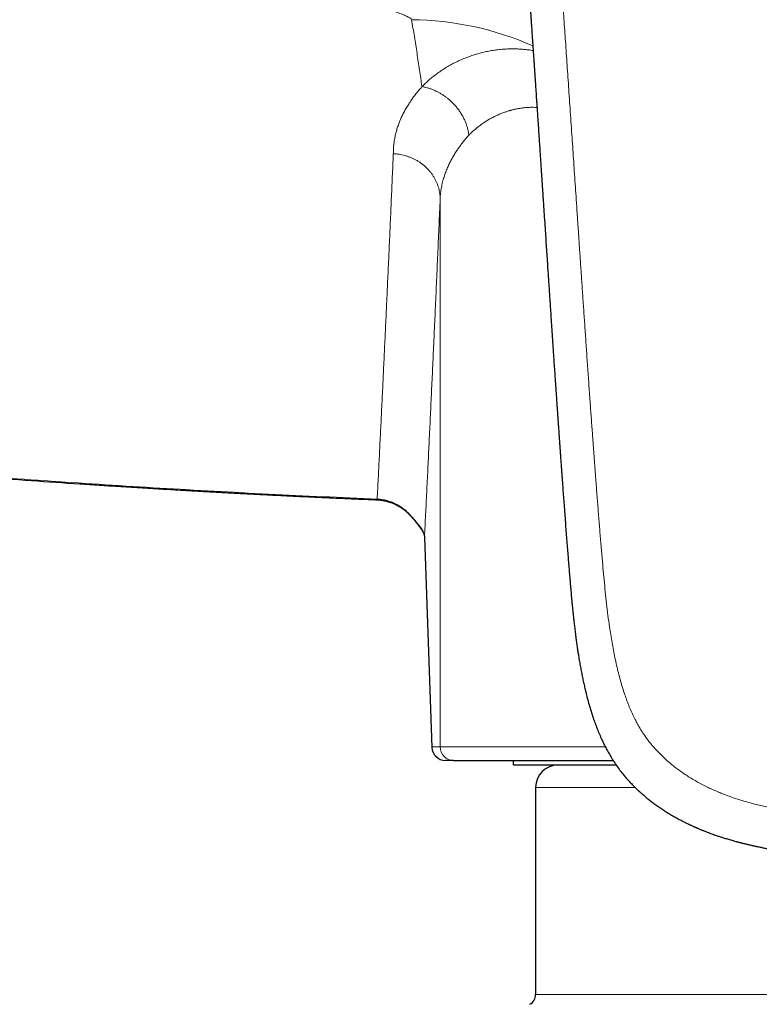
# Model space of a CAD drawing. Header units: millimetres. Extents: x 8 to 776, y 12 to 553.
# Tile 27 of 59: x 364 to 397, y 447 to 491. Entities that reach past the tile are written whole.
import ezdxf

# ---------------------------------------------------------------- set-up
doc = ezdxf.new("R2010")
doc.units = ezdxf.units.MM

msp = doc.modelspace()

# ---------------------------------------------------------------- linework, layer by layer
at = {"color": 8, "linetype": 'Continuous', "lineweight": 0}
for p, q in [((382.753, 483.297), (382.753, 458.93)), ((382.388, 458.93), (382.056, 468.274)), ((382.056, 468.274), (382.057, 468.252)), ((382.388, 458.93), (382.753, 458.93)), ((382.753, 458.93), (390.103, 458.93)), ((391.426, 457.13), (387, 457.13)), ((387, 447.918), (418, 447.918))]:
    msp.add_line(p, q, dxfattribs=at)
at = {"color": 7, "linetype": 'Continuous', "lineweight": 30}
for p, q in [((379.949, 469.92), (379.949, 469.92)), ((382.057, 468.252), (382.388, 458.909)), ((383.353, 458.33), (382.988, 458.33)), ((386, 458.33), (386, 458.13)), ((386, 458.13), (390.58, 458.13)), ((387, 457.13), (387, 447.918))]:
    msp.add_line(p, q, dxfattribs=at)
at = {"color": 8, "linetype": 'Continuous', "lineweight": 0}
for centre, radius, start, end in [((381.365, 477.644), 13.625, 66.14, 89.5063), ((381.375, 469.293), 0.0595, 133.4961, 152.1603), ((382.267, 468.873), 0.441, 197.67, 216.8136), ((382.988, 458.93), 0.6, 179.9957, 269.9956), ((383.353, 458.93), 0.6, 179.9957, 269.9956)]:
    msp.add_arc(centre, radius, start, end, dxfattribs=at)
at = {"color": 7, "linetype": 'Continuous', "lineweight": 30}
for centre, radius, start, end in [((382.988, 458.93), 0.6, 182.012, 270.0018), ((388, 457.13), 1, 90, 180), ((386.5, 447.918), 0.5, 300, 0)]:
    msp.add_arc(centre, radius, start, end, dxfattribs=at)
at = {"color": 8, "linetype": 'Continuous', "lineweight": 0}
for points, knots in [([(402.5, 455.742), (402.497, 455.742), (402.489, 455.742), (402.475, 455.742), (402.457, 455.742), (402.431, 455.742), (402.397, 455.742), (402.354, 455.742), (402.299, 455.743), (402.231, 455.743), (402.15, 455.744), (402.058, 455.746), (401.955, 455.747), (401.845, 455.75), (401.728, 455.753), (401.603, 455.757), (401.469, 455.762), (401.327, 455.767), (401.175, 455.774), (401.017, 455.783), (400.853, 455.792), (400.685, 455.803), (400.509, 455.816), (400.324, 455.83), (400.127, 455.847), (399.918, 455.866), (399.696, 455.889), (399.466, 455.914), (399.227, 455.942), (398.979, 455.974), (398.728, 456.009), (398.473, 456.046), (398.217, 456.087), (397.953, 456.132), (397.681, 456.182), (397.411, 456.237), (397.143, 456.295), (396.878, 456.358), (396.606, 456.427), (396.329, 456.504), (396.048, 456.589), (395.762, 456.683), (395.494, 456.778), (395.245, 456.875), (395.015, 456.971), (394.784, 457.074), (394.552, 457.185), (394.321, 457.305), (394.089, 457.434), (393.866, 457.568), (393.653, 457.705), (393.449, 457.845), (393.248, 457.992), (393.05, 458.149), (392.857, 458.312), (392.669, 458.484), (392.488, 458.662), (392.312, 458.85), (392.151, 459.037), (392.004, 459.222), (391.871, 459.405), (391.743, 459.596), (391.622, 459.794), (391.507, 459.998), (391.392, 460.22), (391.279, 460.46), (391.167, 460.719), (391.064, 460.984), (390.963, 461.267), (390.865, 461.57), (390.77, 461.892), (390.683, 462.221), (390.603, 462.556), (390.529, 462.894), (390.461, 463.235), (390.398, 463.578), (390.341, 463.925), (390.279, 464.327), (390.217, 464.785), (390.155, 465.301), (390.098, 465.825), (390.046, 466.356), (389.994, 466.929), (389.94, 467.545), (389.884, 468.205), (389.829, 468.874), (389.775, 469.553), (389.722, 470.242), (389.68, 470.793), (389.649, 471.204), (389.629, 471.471), (389.609, 471.74), (389.589, 472.011), (389.569, 472.281), (389.55, 472.547), (389.52, 472.955), (389.48, 473.503), (389.428, 474.228), (389.374, 474.978), (389.32, 475.754), (389.266, 476.519), (389.214, 477.271), (389.164, 478.012), (389.114, 478.742), (389.066, 479.444), (389.02, 480.119), (388.976, 480.767), (388.933, 481.406), (388.891, 482.035), (388.849, 482.655), (388.809, 483.254), (388.769, 483.832), (388.732, 484.391), (388.695, 484.941), (388.658, 485.483), (388.62, 486.036), (388.582, 486.602), (388.543, 487.177), (388.504, 487.743), (388.466, 488.298), (388.429, 488.843), (388.392, 489.379), (388.356, 489.904), (388.321, 490.419), (388.286, 490.925), (388.252, 491.42), (388.219, 491.905), (388.186, 492.381), (388.154, 492.847), (388.123, 493.302), (388.092, 493.748), (388.062, 494.191), (388.031, 494.631), (388.002, 495.066), (387.972, 495.491), (387.944, 495.905), (387.916, 496.309), (387.89, 496.691), (387.865, 497.051), (387.841, 497.391), (387.819, 497.722), (387.796, 498.045), (387.775, 498.358), (387.754, 498.663), (387.734, 498.959), (387.713, 499.251), (387.694, 499.538), (387.674, 499.821), (387.655, 500.093), (387.637, 500.357), (387.62, 500.61), (387.603, 500.855), (387.587, 501.09), (387.571, 501.315), (387.557, 501.531), (387.542, 501.737), (387.529, 501.934), (387.516, 502.119), (387.504, 502.291), (387.493, 502.451), (387.483, 502.602), (387.473, 502.746), (387.464, 502.884), (387.455, 503.016), (387.446, 503.143), (387.438, 503.259), (387.431, 503.366), (387.424, 503.464), (387.418, 503.552), (387.413, 503.63), (387.409, 503.679), (387.408, 503.702)], [0, 0, 0, 0, 0.000164, 0.000398, 0.000701, 0.001073, 0.001676, 0.002403, 0.003253, 0.004436, 0.005795, 0.007333, 0.009047, 0.010939, 0.012866, 0.014946, 0.017182, 0.019572, 0.022116, 0.024815, 0.027501, 0.030324, 0.033283, 0.036379, 0.039612, 0.043189, 0.046918, 0.050799, 0.05483, 0.059012, 0.063343, 0.067563, 0.071915, 0.076403, 0.081027, 0.085791, 0.090246, 0.094823, 0.099525, 0.104351, 0.109295, 0.114355, 0.119523, 0.123658, 0.127856, 0.13212, 0.136452, 0.140856, 0.145339, 0.149905, 0.154041, 0.158234, 0.162478, 0.166768, 0.171102, 0.175401, 0.179745, 0.184135, 0.18858, 0.192402, 0.19628, 0.200224, 0.204223, 0.208254, 0.212311, 0.217127, 0.221986, 0.226892, 0.231854, 0.237584, 0.243394, 0.249284, 0.255253, 0.261296, 0.267295, 0.27335, 0.27946, 0.285626, 0.294542, 0.30359, 0.312776, 0.322099, 0.331558, 0.342967, 0.354566, 0.366354, 0.378333, 0.390504, 0.402866, 0.407578, 0.412317, 0.417083, 0.421877, 0.426697, 0.431494, 0.43604, 0.448444, 0.46071, 0.474758, 0.488618, 0.50229, 0.515772, 0.529064, 0.542166, 0.555077, 0.566932, 0.578624, 0.590153, 0.60152, 0.612726, 0.623771, 0.634038, 0.644162, 0.654144, 0.663984, 0.673683, 0.68434, 0.694821, 0.705127, 0.715257, 0.725211, 0.734991, 0.744595, 0.754025, 0.76328, 0.77236, 0.781266, 0.789997, 0.798553, 0.806935, 0.815142, 0.823174, 0.831402, 0.839438, 0.847282, 0.854934, 0.862395, 0.869664, 0.876121, 0.882418, 0.888556, 0.894536, 0.900356, 0.906017, 0.911519, 0.916863, 0.92229, 0.927542, 0.93262, 0.937524, 0.942253, 0.946808, 0.951188, 0.955394, 0.959426, 0.963283, 0.966965, 0.970473, 0.973621, 0.976613, 0.979451, 0.982133, 0.98466, 0.987206, 0.989573, 0.99176, 0.993767, 0.995595, 0.997243, 0.998711, 1, 1, 1, 1]), ([(381.482, 491.269), (381.466, 491.29), (381.43, 491.338), (381.297, 491.411), (381.12, 491.49), (380.893, 491.574), (380.625, 491.663), (380.319, 491.757), (379.983, 491.855), (379.542, 491.978), (378.992, 492.127), (378.332, 492.303), (377.642, 492.485), (376.93, 492.674), (376.1, 492.896), (375.16, 493.154), (374.117, 493.449), (373.087, 493.753), (372.077, 494.064), (371.097, 494.382), (370.156, 494.702), (369.548, 494.924), (369.252, 495.032)], [0, 0, 0, 0, 0.012317, 0.026749, 0.043993, 0.064174, 0.087145, 0.112628, 0.14028, 0.169719, 0.219669, 0.272482, 0.327534, 0.38418, 0.441761, 0.524712, 0.607786, 0.690139, 0.771043, 0.85026, 0.926908, 1, 1, 1, 1]), ([(381.942, 488.291), (381.907, 488.537), (381.837, 489.028), (381.724, 489.771), (381.607, 490.517), (381.524, 491.018), (381.482, 491.269)], [0, 0, 0, 0, 0.249978, 0.499968, 0.749974, 1, 1, 1, 1]), ([(381.942, 488.291), (381.994, 488.342), (382.099, 488.446), (382.268, 488.596), (382.446, 488.743), (382.633, 488.886), (382.831, 489.024), (383.036, 489.153), (383.246, 489.274), (383.461, 489.386), (383.686, 489.49), (383.92, 489.587), (384.149, 489.67), (384.371, 489.74), (384.584, 489.799), (384.804, 489.85), (385.032, 489.893), (385.266, 489.928), (385.507, 489.954), (385.736, 489.968), (385.953, 489.972), (386.155, 489.97), (386.361, 489.96), (386.571, 489.941), (386.747, 489.921), (386.854, 489.903), (386.89, 489.897)], [0, 0, 0, 0, 0.048469, 0.097283, 0.146421, 0.195866, 0.245604, 0.295625, 0.343042, 0.390706, 0.438619, 0.486789, 0.53523, 0.574828, 0.614742, 0.654956, 0.695456, 0.736233, 0.777283, 0.818608, 0.851204, 0.88398, 0.916944, 0.950107, 0.983483, 1, 1, 1, 1]), ([(380.67, 485.309), (380.671, 485.374), (380.672, 485.503), (380.687, 485.695), (380.712, 485.888), (380.747, 486.079), (380.791, 486.268), (380.846, 486.455), (380.909, 486.64), (380.983, 486.824), (381.066, 487.009), (381.161, 487.193), (381.266, 487.379), (381.38, 487.563), (381.505, 487.746), (381.641, 487.929), (381.785, 488.111), (381.89, 488.231), (381.942, 488.291)], [0, 0, 0, 0, 0.063626, 0.127011, 0.19018, 0.253161, 0.315977, 0.377536, 0.438987, 0.500354, 0.56166, 0.624182, 0.686693, 0.74922, 0.811789, 0.874424, 0.937153, 1, 1, 1, 1]), ([(384.032, 486.139), (384.025, 486.187), (384.01, 486.283), (383.976, 486.427), (383.932, 486.573), (383.878, 486.719), (383.813, 486.865), (383.737, 487.009), (383.651, 487.151), (383.555, 487.288), (383.45, 487.42), (383.342, 487.538), (383.234, 487.643), (383.128, 487.737), (383.017, 487.824), (382.904, 487.904), (382.787, 487.978), (382.66, 488.049), (382.523, 488.115), (382.377, 488.175), (382.231, 488.224), (382.086, 488.264), (381.99, 488.282), (381.942, 488.291)], [0, 0, 0, 0, 0.046567, 0.094146, 0.142662, 0.19203, 0.242151, 0.292918, 0.344213, 0.395913, 0.447885, 0.499994, 0.543427, 0.586781, 0.629976, 0.672935, 0.715585, 0.757853, 0.807973, 0.85734, 0.905856, 0.953434, 1, 1, 1, 1]), ([(387.061, 487.369), (387.008, 487.37), (386.896, 487.375), (386.727, 487.371), (386.551, 487.359), (386.384, 487.34), (386.224, 487.315), (386.078, 487.286), (385.978, 487.262), (385.922, 487.247), (385.905, 487.243), (385.887, 487.238), (385.87, 487.233), (385.853, 487.228), (385.79, 487.21), (385.683, 487.177), (385.533, 487.123), (385.383, 487.062), (385.234, 486.994), (385.085, 486.92), (384.937, 486.838), (384.795, 486.752), (384.659, 486.662), (384.529, 486.569), (384.4, 486.471), (384.274, 486.366), (384.15, 486.256), (384.072, 486.178), (384.032, 486.139)], [0, 0, 0, 0, 0.0402606, 0.0861196, 0.132832, 0.1804322, 0.2230809, 0.2664632, 0.3052627, 0.3103875, 0.3155227, 0.3206681, 0.3258238, 0.3309899, 0.3361663, 0.3816553, 0.4284206, 0.4764787, 0.5258448, 0.576533, 0.6285562, 0.6819264, 0.7320421, 0.783307, 0.8357285, 0.8893136, 0.9440687, 1, 1, 1, 1]), ([(384.032, 486.139), (383.991, 486.093), (383.908, 485.999), (383.791, 485.855), (383.678, 485.709), (383.57, 485.559), (383.483, 485.429), (383.413, 485.32), (383.359, 485.232), (383.307, 485.143), (383.257, 485.053), (383.21, 484.964), (383.166, 484.875), (383.123, 484.784), (383.081, 484.691), (383.04, 484.593), (383, 484.49), (382.961, 484.383), (382.924, 484.272), (382.89, 484.156), (382.859, 484.039), (382.832, 483.922), (382.809, 483.804), (382.789, 483.683), (382.772, 483.557), (382.76, 483.428), (382.755, 483.341), (382.753, 483.297)], [0, 0, 0, 0, 0.051209, 0.103258, 0.156146, 0.209873, 0.264441, 0.295434, 0.326691, 0.358213, 0.39, 0.422052, 0.452735, 0.484031, 0.516806, 0.551059, 0.586791, 0.624002, 0.662692, 0.70286, 0.744508, 0.783983, 0.824701, 0.866662, 0.909865, 0.954311, 1, 1, 1, 1]), ([(379.951, 469.952), (379.967, 470.251), (379.997, 470.85), (380.043, 471.759), (380.088, 472.675), (380.134, 473.6), (380.179, 474.529), (380.223, 475.459), (380.268, 476.393), (380.312, 477.335), (380.357, 478.291), (380.401, 479.262), (380.446, 480.249), (380.491, 481.243), (380.536, 482.247), (380.581, 483.259), (380.625, 484.278), (380.655, 484.965), (380.67, 485.309)], [0, 0, 0, 0, 0.062721, 0.125442, 0.188163, 0.250883, 0.313604, 0.375204, 0.436804, 0.498404, 0.560004, 0.622861, 0.685717, 0.748574, 0.811431, 0.874287, 0.937144, 1, 1, 1, 1]), ([(380.67, 485.309), (380.712, 485.306), (380.797, 485.301), (380.925, 485.285), (381.054, 485.261), (381.184, 485.229), (381.314, 485.189), (381.443, 485.142), (381.57, 485.085), (381.694, 485.021), (381.814, 484.949), (381.93, 484.869), (382.04, 484.781), (382.144, 484.687), (382.241, 484.587), (382.331, 484.481), (382.412, 484.371), (382.485, 484.257), (382.549, 484.139), (382.605, 484.019), (382.651, 483.898), (382.689, 483.776), (382.717, 483.655), (382.737, 483.534), (382.75, 483.415), (382.752, 483.336), (382.753, 483.297)], [0, 0, 0, 0, 0.038188, 0.077207, 0.117014, 0.157557, 0.198779, 0.240613, 0.282986, 0.325819, 0.369028, 0.412523, 0.45621, 0.499995, 0.54378, 0.587467, 0.630963, 0.674172, 0.717006, 0.75938, 0.801215, 0.842437, 0.882982, 0.92279, 0.961811, 1, 1, 1, 1]), ([(382.056, 468.274), (382.073, 468.602), (382.106, 469.258), (382.155, 470.255), (382.204, 471.26), (382.253, 472.276), (382.302, 473.302), (382.351, 474.338), (382.4, 475.383), (382.449, 476.455), (382.499, 477.554), (382.55, 478.68), (382.601, 479.818), (382.652, 480.966), (382.702, 482.125), (382.736, 482.906), (382.753, 483.297)], [0, 0, 0, 0, 0.070138, 0.140251, 0.210341, 0.280408, 0.350454, 0.420478, 0.490483, 0.560468, 0.633767, 0.707047, 0.780309, 0.853555, 0.926785, 1, 1, 1, 1]), ([(379.951, 469.952), (379.145, 469.987), (377.533, 470.056), (375.115, 470.173), (372.698, 470.301), (370.283, 470.439), (367.868, 470.588), (365.454, 470.748), (363.042, 470.918), (360.592, 471.103), (358.105, 471.301), (355.58, 471.514), (353.057, 471.74), (350.535, 471.977), (348.014, 472.225), (345.494, 472.486), (342.976, 472.759), (340.458, 473.043), (337.941, 473.339), (335.426, 473.647), (332.912, 473.967), (330.447, 474.293), (328.031, 474.623), (325.663, 474.957), (323.297, 475.302), (320.931, 475.657), (319.355, 475.902), (318.567, 476.025)], [0, 0, 0, 0, 0.039227, 0.078445, 0.117656, 0.15686, 0.196058, 0.235252, 0.27444, 0.313625, 0.354674, 0.395719, 0.436764, 0.477808, 0.518853, 0.559899, 0.600947, 0.641998, 0.683054, 0.724114, 0.76518, 0.806253, 0.844986, 0.883726, 0.922475, 0.961232, 1, 1, 1, 1]), ([(379.951, 469.952), (379.951, 469.946), (379.95, 469.933), (379.95, 469.922), (379.949, 469.918), (379.949, 469.92), (379.949, 469.92)], [0, 0, 0, 0, 0.284234, 0.582109, 0.89276, 1, 1, 1, 1]), ([(379.951, 469.952), (379.995, 469.949), (380.081, 469.943), (380.21, 469.925), (380.336, 469.899), (380.46, 469.865), (380.582, 469.824), (380.708, 469.772), (380.838, 469.708), (380.972, 469.629), (381.099, 469.541), (381.221, 469.444), (381.297, 469.372), (381.334, 469.336)], [0, 0, 0, 0, 0.084223, 0.167863, 0.251059, 0.333946, 0.416649, 0.499288, 0.598527, 0.698033, 0.797992, 0.898587, 1, 1, 1, 1]), ([(381.847, 468.74), (381.834, 468.755), (381.808, 468.785), (381.757, 468.848), (381.7, 468.919), (381.637, 468.997), (381.568, 469.08), (381.494, 469.166), (381.416, 469.252), (381.362, 469.308), (381.334, 469.336)], [0, 0, 0, 0, 0.137212, 0.266356, 0.390659, 0.512614, 0.633907, 0.755456, 0.877548, 1, 1, 1, 1]), ([(381.847, 468.74), (381.869, 468.714), (381.911, 468.664), (381.961, 468.587), (382.001, 468.51), (382.03, 468.431), (382.05, 468.353), (382.054, 468.3), (382.056, 468.274)], [0, 0, 0, 0, 0.16647, 0.332644, 0.498819, 0.665271, 0.832254, 1, 1, 1, 1]), ([(382.388, 458.909), (382.388, 458.91), (382.388, 458.914), (382.388, 458.919), (382.388, 458.925), (382.388, 458.928), (382.388, 458.93)], [0, 0, 0, 0, 0.215334, 0.531558, 0.748257, 1, 1, 1, 1])]:
    msp.add_open_spline(points, degree=3, knots=knots, dxfattribs=at)
at = {"color": 7, "linetype": 'Continuous', "lineweight": 30}
for points, knots in [([(385.997, 502.95), (385.999, 502.923), (386.01, 502.765), (386.029, 502.481), (386.056, 502.098), (386.081, 501.724), (386.107, 501.357), (386.131, 501.006), (386.154, 500.669), (386.176, 500.347), (386.198, 500.031), (386.219, 499.724), (386.24, 499.412), (386.262, 499.097), (386.284, 498.78), (386.305, 498.472), (386.325, 498.173), (386.345, 497.883), (386.364, 497.603), (386.383, 497.332), (386.401, 497.064), (386.419, 496.801), (386.437, 496.541), (386.454, 496.292), (386.47, 496.054), (386.484, 495.852), (386.496, 495.685), (386.505, 495.552), (386.513, 495.426), (386.521, 495.309), (386.529, 495.2), (386.536, 495.098), (386.542, 495.005), (386.548, 494.919), (386.553, 494.842), (386.558, 494.772), (386.562, 494.711), (386.566, 494.661), (386.568, 494.62), (386.571, 494.589), (386.572, 494.562), (386.574, 494.538), (386.576, 494.514), (386.578, 494.486), (386.58, 494.45), (386.583, 494.407), (386.586, 494.356), (386.59, 494.299), (386.595, 494.236), (386.599, 494.17), (386.604, 494.1), (386.61, 494.011), (386.618, 493.901), (386.627, 493.768), (386.636, 493.627), (386.647, 493.475), (386.658, 493.314), (386.669, 493.141), (386.682, 492.96), (386.695, 492.769), (386.708, 492.568), (386.723, 492.358), (386.737, 492.152), (386.751, 491.95), (386.764, 491.757), (386.777, 491.562), (386.79, 491.369), (386.803, 491.181), (386.818, 490.963), (386.834, 490.718), (386.853, 490.447), (386.87, 490.194), (386.886, 489.96), (386.9, 489.743), (386.915, 489.534), (386.928, 489.334), (386.941, 489.141), (386.953, 488.964), (386.964, 488.803), (386.974, 488.657), (386.983, 488.517), (386.993, 488.383), (387.001, 488.255), (387.009, 488.132), (387.019, 487.995), (387.029, 487.841), (387.041, 487.666), (387.053, 487.485), (387.067, 487.281), (387.082, 487.054), (387.099, 486.802), (387.117, 486.54), (387.135, 486.268), (387.152, 486.007), (387.169, 485.763), (387.184, 485.54), (387.198, 485.324), (387.212, 485.112), (387.226, 484.911), (387.239, 484.72), (387.251, 484.539), (387.26, 484.394), (387.267, 484.287), (387.272, 484.22), (387.276, 484.163), (387.279, 484.116), (387.281, 484.079), (387.283, 484.05), (387.285, 484.026), (387.287, 484.001), (387.288, 483.972), (387.291, 483.932), (387.294, 483.881), (387.299, 483.818), (387.304, 483.745), (387.309, 483.664), (387.315, 483.574), (387.321, 483.475), (387.329, 483.366), (387.336, 483.25), (387.345, 483.125), (387.353, 482.993), (387.362, 482.858), (387.379, 482.607), (387.403, 482.245), (387.433, 481.79), (387.462, 481.358), (387.489, 480.95), (387.516, 480.549), (387.541, 480.173), (387.564, 479.823), (387.586, 479.494), (387.608, 479.164), (387.63, 478.827), (387.653, 478.482), (387.678, 478.107), (387.705, 477.702), (387.734, 477.266), (387.764, 476.818), (387.792, 476.4), (387.818, 476.012), (387.842, 475.656), (387.862, 475.361), (387.878, 475.131), (387.889, 474.972), (387.899, 474.821), (387.909, 474.679), (387.918, 474.545), (387.927, 474.419), (387.935, 474.302), (387.943, 474.193), (387.95, 474.093), (387.956, 474.001), (387.962, 473.919), (387.967, 473.845), (387.971, 473.779), (387.975, 473.724), (387.978, 473.679), (387.981, 473.642), (387.983, 473.611), (387.985, 473.581), (387.987, 473.549), (387.99, 473.511), (387.993, 473.463), (387.997, 473.406), (388.002, 473.34), (388.007, 473.269), (388.012, 473.193), (388.019, 473.103), (388.026, 472.999), (388.034, 472.878), (388.043, 472.749), (388.053, 472.612), (388.064, 472.466), (388.075, 472.311), (388.086, 472.147), (388.098, 471.975), (388.111, 471.795), (388.125, 471.605), (388.139, 471.407), (388.154, 471.202), (388.169, 470.995), (388.188, 470.733), (388.211, 470.418), (388.237, 470.053), (388.265, 469.681), (388.293, 469.301), (388.322, 468.915), (388.35, 468.538), (388.379, 468.173), (388.407, 467.817), (388.434, 467.477), (388.46, 467.153), (388.486, 466.842), (388.512, 466.537), (388.537, 466.237), (388.563, 465.943), (388.588, 465.654), (388.608, 465.438), (388.622, 465.295), (388.629, 465.224), (388.635, 465.158), (388.641, 465.097), (388.647, 465.044), (388.651, 464.997), (388.656, 464.957), (388.659, 464.923), (388.662, 464.896), (388.664, 464.872), (388.667, 464.848), (388.67, 464.817), (388.674, 464.778), (388.679, 464.731), (388.685, 464.678), (388.692, 464.613), (388.701, 464.533), (388.712, 464.437), (388.724, 464.331), (388.738, 464.215), (388.753, 464.089), (388.77, 463.952), (388.792, 463.786), (388.817, 463.597), (388.847, 463.389), (388.877, 463.185), (388.912, 462.966), (388.95, 462.734), (388.994, 462.489), (389.038, 462.252), (389.084, 462.022), (389.131, 461.801), (389.179, 461.587), (389.235, 461.352), (389.3, 461.094), (389.379, 460.807), (389.465, 460.518), (389.554, 460.243), (389.645, 459.984), (389.737, 459.74), (389.838, 459.494), (389.939, 459.264), (390.042, 459.05), (390.143, 458.851), (390.253, 458.65), (390.377, 458.439), (390.516, 458.221), (390.671, 457.997), (390.836, 457.78), (390.976, 457.611), (391.084, 457.488), (391.156, 457.408), (391.225, 457.334), (391.289, 457.268), (391.347, 457.208), (391.4, 457.156), (391.446, 457.11), (391.486, 457.071), (391.52, 457.039), (391.545, 457.016), (391.561, 457.001), (391.571, 456.992), (391.579, 456.984), (391.587, 456.977), (391.597, 456.968), (391.611, 456.955), (391.63, 456.937), (391.654, 456.916), (391.681, 456.891), (391.71, 456.865), (391.776, 456.808), (391.882, 456.717), (392.03, 456.597), (392.186, 456.476), (392.35, 456.355), (392.524, 456.232), (392.708, 456.11), (392.9, 455.989), (393.096, 455.872), (393.291, 455.761), (393.446, 455.678), (393.561, 455.619), (393.636, 455.581), (393.71, 455.544), (393.784, 455.508), (393.853, 455.475), (393.915, 455.446), (393.966, 455.422), (394.007, 455.404), (394.035, 455.391), (394.053, 455.383), (394.066, 455.377), (394.08, 455.371), (394.1, 455.362), (394.126, 455.351), (394.157, 455.337), (394.196, 455.32), (394.243, 455.3), (394.297, 455.277), (394.354, 455.253), (394.412, 455.23), (394.494, 455.197), (394.599, 455.156), (394.723, 455.108), (394.839, 455.066), (394.946, 455.028), (395.038, 454.996), (395.116, 454.97), (395.183, 454.947), (395.249, 454.926), (395.319, 454.903), (395.399, 454.878), (395.487, 454.851), (395.583, 454.822), (395.685, 454.793), (395.792, 454.762), (395.883, 454.737), (395.956, 454.717), (396.003, 454.705), (396.042, 454.694), (396.07, 454.687), (396.089, 454.682), (396.103, 454.678), (396.121, 454.674), (396.144, 454.668), (396.176, 454.66), (396.219, 454.649), (396.271, 454.636), (396.327, 454.622), (396.384, 454.608), (396.44, 454.595), (396.494, 454.582), (396.579, 454.563), (396.691, 454.537), (396.838, 454.505), (396.988, 454.474), (397.141, 454.443), (397.27, 454.418), (397.374, 454.399), (397.455, 454.384), (397.534, 454.37), (397.611, 454.356), (397.685, 454.344), (397.75, 454.333), (397.806, 454.323), (397.852, 454.316), (397.891, 454.31), (397.925, 454.304), (397.953, 454.3), (397.974, 454.296), (397.992, 454.294), (398.009, 454.291), (398.03, 454.288), (398.063, 454.283), (398.106, 454.276), (398.157, 454.268), (398.209, 454.261), (398.258, 454.253), (398.306, 454.246), (398.36, 454.239), (398.42, 454.23), (398.488, 454.221), (398.577, 454.209), (398.692, 454.193), (398.833, 454.175), (399.001, 454.154), (399.196, 454.131), (399.417, 454.107), (399.646, 454.083), (399.828, 454.066), (399.957, 454.054), (400.027, 454.048), (400.087, 454.043), (400.137, 454.039), (400.176, 454.036), (400.204, 454.034), (400.223, 454.032), (400.237, 454.031), (400.249, 454.03), (400.268, 454.029), (400.297, 454.026), (400.338, 454.023), (400.391, 454.019), (400.455, 454.015), (400.53, 454.01), (400.616, 454.004), (400.713, 453.998), (400.822, 453.991), (400.942, 453.984), (401.073, 453.977), (401.216, 453.971), (401.37, 453.964), (401.535, 453.958), (401.706, 453.953), (401.882, 453.949), (402.063, 453.946), (402.253, 453.943), (402.4, 453.942), (402.483, 453.942), (402.5, 453.943)], [0, 0, 0, 0, 0.001475, 0.008569, 0.015509, 0.022295, 0.028927, 0.035405, 0.041372, 0.047203, 0.052897, 0.058454, 0.063875, 0.069763, 0.075482, 0.08103, 0.086408, 0.091616, 0.096654, 0.101521, 0.106219, 0.111069, 0.115724, 0.120183, 0.124446, 0.128513, 0.131042, 0.133429, 0.135672, 0.137771, 0.139728, 0.141541, 0.143212, 0.144739, 0.146123, 0.147363, 0.148461, 0.149415, 0.150064, 0.150625, 0.151098, 0.151501, 0.151896, 0.1524, 0.153027, 0.153795, 0.154706, 0.155751, 0.156875, 0.158063, 0.159317, 0.160635, 0.162838, 0.165201, 0.167724, 0.170408, 0.173312, 0.176383, 0.17962, 0.183025, 0.186597, 0.190335, 0.194241, 0.197615, 0.201104, 0.204595, 0.208012, 0.211357, 0.21463, 0.219625, 0.224441, 0.229077, 0.233064, 0.236909, 0.240611, 0.244169, 0.247584, 0.250856, 0.253547, 0.256132, 0.258612, 0.260987, 0.263257, 0.265422, 0.267519, 0.270491, 0.273583, 0.276793, 0.280122, 0.284386, 0.288829, 0.293453, 0.298258, 0.303242, 0.307248, 0.311169, 0.314988, 0.318705, 0.322321, 0.325604, 0.328799, 0.331904, 0.333256, 0.334432, 0.335432, 0.336257, 0.336907, 0.337393, 0.337789, 0.3382, 0.33871, 0.339321, 0.34027, 0.34139, 0.342681, 0.344099, 0.345679, 0.347419, 0.349321, 0.351384, 0.353568, 0.355906, 0.3583, 0.360683, 0.369098, 0.377366, 0.384623, 0.391763, 0.398785, 0.405689, 0.411455, 0.41714, 0.422886, 0.428763, 0.434772, 0.440913, 0.448321, 0.455913, 0.463689, 0.471649, 0.477712, 0.483878, 0.490145, 0.493048, 0.495805, 0.498416, 0.50088, 0.503199, 0.505371, 0.507397, 0.509277, 0.511011, 0.512598, 0.514015, 0.515291, 0.516425, 0.517419, 0.518144, 0.51877, 0.51931, 0.519782, 0.520293, 0.520949, 0.521749, 0.522784, 0.523919, 0.525145, 0.526461, 0.527869, 0.529795, 0.53187, 0.534092, 0.536462, 0.53898, 0.541646, 0.54446, 0.547422, 0.550532, 0.55379, 0.557197, 0.56075, 0.564332, 0.567875, 0.574264, 0.580516, 0.586632, 0.593415, 0.60002, 0.606446, 0.612694, 0.618764, 0.62466, 0.630062, 0.635345, 0.640534, 0.645631, 0.650638, 0.655545, 0.660365, 0.661613, 0.662843, 0.663975, 0.664996, 0.665905, 0.666702, 0.667386, 0.667958, 0.668417, 0.668769, 0.669161, 0.669651, 0.670345, 0.671141, 0.672038, 0.673037, 0.674487, 0.676109, 0.677905, 0.679876, 0.682023, 0.684347, 0.68685, 0.690453, 0.693992, 0.69746, 0.700855, 0.705154, 0.709328, 0.713377, 0.717299, 0.721096, 0.724765, 0.728313, 0.733198, 0.738155, 0.743188, 0.748302, 0.75257, 0.756905, 0.761313, 0.765806, 0.76942, 0.773116, 0.776901, 0.780769, 0.78523, 0.789727, 0.794237, 0.798744, 0.800545, 0.80234, 0.804016, 0.805539, 0.806909, 0.808128, 0.809196, 0.810114, 0.810882, 0.811501, 0.811765, 0.811989, 0.812171, 0.812313, 0.812506, 0.812828, 0.81325, 0.813786, 0.814412, 0.81505, 0.815698, 0.818695, 0.821864, 0.825044, 0.828368, 0.831835, 0.835442, 0.839184, 0.842919, 0.846566, 0.850124, 0.851503, 0.852869, 0.854222, 0.855562, 0.856859, 0.85796, 0.858877, 0.859608, 0.860156, 0.860386, 0.860566, 0.860815, 0.861167, 0.861622, 0.86218, 0.862841, 0.863686, 0.864655, 0.865692, 0.866704, 0.867691, 0.870002, 0.872159, 0.874163, 0.876009, 0.877687, 0.878889, 0.880016, 0.881095, 0.882266, 0.883617, 0.885139, 0.886768, 0.888484, 0.890285, 0.892166, 0.893116, 0.893915, 0.894564, 0.895065, 0.895303, 0.895516, 0.895809, 0.896192, 0.896664, 0.897422, 0.898331, 0.899287, 0.900228, 0.901155, 0.902066, 0.902963, 0.905355, 0.90764, 0.910263, 0.912799, 0.91525, 0.916607, 0.917937, 0.919242, 0.920521, 0.921764, 0.922886, 0.923739, 0.924491, 0.925143, 0.925695, 0.926147, 0.926499, 0.926763, 0.926997, 0.927346, 0.927811, 0.928599, 0.929476, 0.93032, 0.931132, 0.931911, 0.932658, 0.933767, 0.934856, 0.935993, 0.938145, 0.940454, 0.94292, 0.946384, 0.949979, 0.953705, 0.957564, 0.958854, 0.959989, 0.960965, 0.961781, 0.962438, 0.962842, 0.963148, 0.963356, 0.963512, 0.963769, 0.964259, 0.96493, 0.965783, 0.966819, 0.968036, 0.969435, 0.971016, 0.972778, 0.974723, 0.97685, 0.979159, 0.98165, 0.984322, 0.987177, 0.989953, 0.992881, 0.995962, 0.999195, 1, 1, 1, 1]), ([(318.559, 475.99), (318.685, 475.97), (318.933, 475.931), (319.301, 475.874), (319.66, 475.818), (320.011, 475.764), (320.351, 475.712), (320.68, 475.661), (320.999, 475.613), (321.31, 475.565), (321.63, 475.517), (321.96, 475.467), (322.297, 475.417), (322.622, 475.368), (322.935, 475.321), (323.236, 475.277), (323.525, 475.234), (323.802, 475.193), (324.068, 475.154), (324.321, 475.117), (324.563, 475.082), (324.792, 475.049), (324.996, 475.019), (325.174, 474.993), (325.33, 474.971), (325.481, 474.949), (325.63, 474.928), (325.779, 474.906), (326.124, 474.857), (326.667, 474.78), (327.41, 474.675), (328.163, 474.57), (328.925, 474.466), (330.198, 474.292), (331.981, 474.054), (334.273, 473.758), (336.621, 473.465), (339.024, 473.176), (341.483, 472.891), (343.944, 472.618), (346.406, 472.356), (348.794, 472.113), (351.109, 471.888), (353.35, 471.679), (355.592, 471.48), (357.835, 471.29), (360.078, 471.109), (362.322, 470.938), (364.542, 470.778), (366.155, 470.668), (367.163, 470.602), (367.588, 470.575), (368.011, 470.547), (368.454, 470.519), (368.914, 470.491), (369.391, 470.461), (369.857, 470.433), (370.313, 470.406), (370.758, 470.38), (371.097, 470.36), (371.333, 470.346), (371.475, 470.338), (371.623, 470.33), (371.78, 470.321), (371.945, 470.311), (372.129, 470.301), (372.334, 470.29), (372.559, 470.277), (372.796, 470.264), (373.046, 470.25), (373.309, 470.236), (373.585, 470.221), (373.874, 470.206), (374.174, 470.19), (374.485, 470.174), (374.809, 470.158), (375.144, 470.141), (375.491, 470.123), (375.849, 470.105), (376.22, 470.087), (376.602, 470.069), (376.995, 470.05), (377.401, 470.031), (377.806, 470.013), (378.211, 469.994), (378.613, 469.977), (379.026, 469.959), (379.449, 469.94), (379.757, 469.927), (379.925, 469.92), (379.949, 469.919)], [0, 0, 0, 0, 0.0061787, 0.0122141, 0.0181062, 0.0238551, 0.0294608, 0.034827, 0.0400551, 0.045145, 0.0500969, 0.0558119, 0.0613312, 0.0666549, 0.0717829, 0.0767153, 0.0814521, 0.0859933, 0.0903389, 0.0944889, 0.0984434, 0.1022023, 0.1057658, 0.1084284, 0.1109704, 0.1134129, 0.1158505, 0.1182942, 0.1207443, 0.1327654, 0.1449346, 0.1572518, 0.169717, 0.1822904, 0.2197268, 0.2571631, 0.2945994, 0.3347098, 0.3748202, 0.4149306, 0.4550412, 0.4951518, 0.531616, 0.5680804, 0.6045448, 0.6410093, 0.6774738, 0.7139384, 0.750403, 0.7856236, 0.792542, 0.7994604, 0.8063503, 0.8131257, 0.8210348, 0.8287735, 0.8363417, 0.8437395, 0.8509667, 0.8580234, 0.8602087, 0.8624907, 0.864904, 0.8674487, 0.8701248, 0.8729323, 0.8764099, 0.8800699, 0.8839125, 0.8879377, 0.8922331, 0.8967187, 0.9013944, 0.9062602, 0.9113162, 0.9165623, 0.9219986, 0.9276251, 0.9334419, 0.9394488, 0.9456461, 0.9520336, 0.9586115, 0.9653797, 0.9717512, 0.9782826, 0.984974, 0.9918255, 0.9988371, 1, 1, 1, 1]), ([(379.949, 469.919), (379.997, 469.916), (380.097, 469.909), (380.246, 469.886), (380.396, 469.852), (380.542, 469.807), (380.685, 469.751), (380.824, 469.685), (380.958, 469.609), (381.086, 469.523), (381.209, 469.427), (381.286, 469.356), (381.324, 469.321)], [0, 0, 0, 0, 0.093918, 0.194754, 0.295063, 0.395053, 0.494931, 0.594907, 0.695191, 0.795995, 0.897528, 1, 1, 1, 1]), ([(381.323, 469.32), (381.342, 469.301), (381.379, 469.265), (381.429, 469.212), (381.471, 469.165), (381.507, 469.125), (381.536, 469.092), (381.563, 469.06), (381.591, 469.027), (381.623, 468.988), (381.656, 468.946), (381.692, 468.902), (381.726, 468.858), (381.756, 468.819), (381.782, 468.785), (381.801, 468.76), (381.815, 468.742), (381.824, 468.729), (381.834, 468.717), (381.843, 468.705), (381.854, 468.69), (381.866, 468.674), (381.881, 468.654), (381.898, 468.632), (381.909, 468.617), (381.915, 468.609)], [0, 0, 0, 0, 0.074252, 0.140617, 0.198852, 0.248794, 0.290338, 0.323411, 0.367106, 0.415624, 0.469175, 0.527949, 0.589429, 0.645434, 0.695322, 0.738989, 0.759438, 0.779607, 0.799496, 0.820057, 0.842267, 0.870955, 0.906461, 0.949259, 1, 1, 1, 1]), ([(381.914, 468.609), (381.918, 468.604), (381.926, 468.594), (381.935, 468.58), (381.943, 468.57), (381.948, 468.562), (381.952, 468.556), (381.955, 468.551), (381.959, 468.545), (381.964, 468.537), (381.969, 468.528), (381.975, 468.518), (381.981, 468.507), (381.987, 468.497), (381.992, 468.487), (381.997, 468.477), (382.002, 468.467), (382.006, 468.458), (382.009, 468.45), (382.013, 468.443), (382.016, 468.436), (382.019, 468.428), (382.022, 468.419), (382.026, 468.409), (382.029, 468.399), (382.033, 468.389), (382.035, 468.381), (382.037, 468.374), (382.039, 468.366), (382.042, 468.357), (382.044, 468.348), (382.046, 468.339), (382.048, 468.331), (382.049, 468.324), (382.05, 468.318), (382.051, 468.312), (382.052, 468.303), (382.054, 468.293), (382.055, 468.281), (382.056, 468.267), (382.056, 468.257), (382.057, 468.251)], [0, 0, 0, 0, 0.038902, 0.071161, 0.096803, 0.115844, 0.128299, 0.139983, 0.154894, 0.173189, 0.196542, 0.223769, 0.252503, 0.279328, 0.30422, 0.333172, 0.35899, 0.382122, 0.403734, 0.42389, 0.4429, 0.466136, 0.490155, 0.518442, 0.550125, 0.578829, 0.603274, 0.623458, 0.646308, 0.672909, 0.70327, 0.733808, 0.755837, 0.77573, 0.793485, 0.812593, 0.838034, 0.869236, 0.906614, 0.950191, 1, 1, 1, 1]), ([(383.353, 458.33), (383.356, 458.33), (383.363, 458.33), (383.386, 458.33), (383.418, 458.33), (383.461, 458.33), (383.507, 458.33), (383.553, 458.33), (383.596, 458.33), (383.644, 458.33), (383.697, 458.33), (383.755, 458.33), (383.83, 458.33), (383.924, 458.33), (384.042, 458.33), (384.17, 458.33), (384.309, 458.33), (384.459, 458.33), (384.62, 458.33), (384.767, 458.33), (384.896, 458.33), (385.003, 458.33), (385.113, 458.33), (385.227, 458.33), (385.344, 458.33), (385.465, 458.33), (385.589, 458.33), (385.74, 458.33), (385.921, 458.33), (386.136, 458.33), (386.358, 458.33), (386.579, 458.33), (386.796, 458.33), (387.007, 458.33), (387.224, 458.33), (387.446, 458.33), (387.674, 458.33), (387.921, 458.33), (388.188, 458.33), (388.477, 458.33), (388.773, 458.33), (389.078, 458.33), (389.392, 458.33), (389.715, 458.33), (390.044, 458.33), (390.288, 458.33), (390.425, 458.33), (390.448, 458.33)], [0, 0, 0, 0, 0.026104, 0.052167, 0.078202, 0.104222, 0.130242, 0.147285, 0.164337, 0.181402, 0.198484, 0.216051, 0.234147, 0.261805, 0.289428, 0.317033, 0.344636, 0.372252, 0.399898, 0.42759, 0.443656, 0.459702, 0.475732, 0.491748, 0.507753, 0.523751, 0.539745, 0.555738, 0.580875, 0.606029, 0.631212, 0.656437, 0.678301, 0.70013, 0.721931, 0.743712, 0.765481, 0.787246, 0.812903, 0.838579, 0.864287, 0.890038, 0.916271, 0.942454, 0.968602, 0.994728, 1, 1, 1, 1])]:
    msp.add_open_spline(points, degree=3, knots=knots, dxfattribs=at)

doc.saveas('drawing.dxf')
